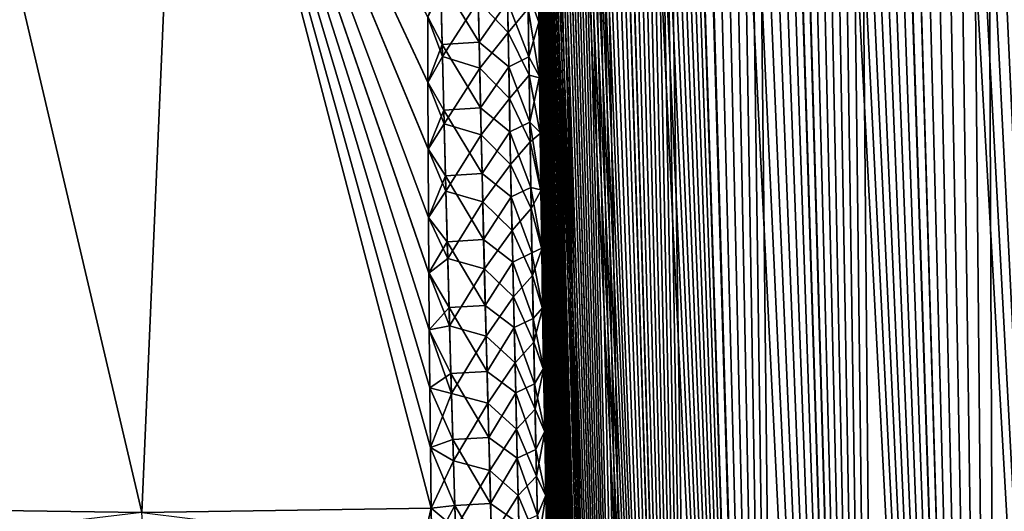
# Model space of a CAD drawing. Header units: metres. Extents: x -109 to 109, y -108 to 40.
# Tile 194 of 230: x 87.39 to 94.47, y -86.73 to -83.19. Entities that reach past the tile are written whole.
import ezdxf

# ---------------------------------------------------------------- set-up
doc = ezdxf.new("R2010")
doc.units = ezdxf.units.M
doc.layers.add('solid_K_24_42_17_000C74_XXXX', color=7, linetype='CONTINUOUS')

msp = doc.modelspace()

# ---------------------------------------------------------------- linework, layer by layer
at = {"layer": 'solid_K_24_42_17_000C74_XXXX'}
for points in [[(93.629028, -102.814362, -10.834067), (92.835457, -68.199303, -9.758244), (92.928185, -68.182907, -9.592518)], [(94.447647, -102.814323, 9.416268), (92.932785, -68.182434, 9.584431), (92.840332, -68.198059, 9.749405)], [(93.629028, -102.814362, -10.834067), (92.928185, -68.182907, -9.592518), (93.022697, -68.182953, -9.428843)], [(94.447647, -102.814323, 9.416268), (93.027061, -68.183395, 9.421414), (92.932785, -68.182434, 9.584431)], [(93.629028, -102.814362, -10.834067), (93.022697, -68.182953, -9.428843), (93.11985, -68.199623, -9.265756)], [(94.447647, -102.814323, 9.416268), (93.1241, -68.200775, 9.258747), (93.027061, -68.183395, 9.421414)], [(93.629028, -102.814362, -10.834067), (92.652336, -68.285316, -10.102127), (92.743797, -68.233002, -9.927474)], [(94.447647, -102.814323, 9.416268), (92.748856, -68.230705, 9.917995), (92.657768, -68.281586, 10.091574)], [(93.629028, -102.814362, -10.834067), (92.743797, -68.233002, -9.927474), (92.835457, -68.199303, -9.758244)], [(94.447647, -102.814323, 9.416268), (92.840332, -68.198059, 9.749405), (92.748856, -68.230705, 9.917995)], [(93.629028, -102.814362, -10.834067), (93.11985, -68.199623, -9.265756), (93.220711, -68.233627, -9.101623)], [(94.447647, -102.814323, 9.416268), (93.224747, -68.235245, 9.095149), (93.1241, -68.200775, 9.258747)], [(93.629028, -102.814362, -10.834067), (93.220711, -68.233627, -9.101623), (93.326363, -68.286156, -8.934942)], [(94.447647, -102.814323, 9.416268), (93.330063, -68.288254, 8.929189), (93.224747, -68.235245, 9.095149)], [(93.629028, -102.814362, -10.834067), (92.560432, -68.358177, -10.283924), (92.652336, -68.285316, -10.102127)], [(93.62915, -102.814377, 10.833833), (92.657768, -68.281586, 10.091574), (92.566383, -68.352768, 10.271947)], [(93.62915, -102.814377, 10.833833), (94.447647, -102.814323, 9.416268), (92.657768, -68.281586, 10.091574)], [(94.447433, -102.814339, -9.416606), (93.326363, -68.286156, -8.934942), (93.437843, -68.359207, -8.764535)], [(94.447433, -102.814339, -9.416606), (93.629028, -102.814362, -10.834067), (93.326363, -68.286156, -8.934942)], [(94.447647, -102.814323, 9.416268), (93.441399, -68.361893, 8.75919), (93.330063, -68.288254, 8.929189)], [(92.936798, -102.673813, -12.322021), (92.467621, -68.454361, -10.4745), (92.560432, -68.358177, -10.283924)], [(93.62915, -102.814377, 10.833833), (92.566383, -68.352768, 10.271947), (92.473976, -68.447075, 10.461211)], [(93.629028, -102.814362, -10.834067), (92.936798, -102.673813, -12.322021), (92.560432, -68.358177, -10.283924)], [(94.447433, -102.814339, -9.416606), (93.437843, -68.359207, -8.764535), (93.556458, -68.455696, -8.588984)], [(95.389999, -102.673729, 8.073124), (93.560043, -68.4589, 8.583767), (93.441399, -68.361893, 8.75919)], [(94.447647, -102.814323, 9.416268), (95.389999, -102.673729, 8.073124), (93.441399, -68.361893, 8.75919)], [(92.936798, -102.673813, -12.322021), (92.373489, -68.577591, -10.675697), (92.467621, -68.454361, -10.4745)], [(93.62915, -102.814377, 10.833833), (92.473976, -68.447075, 10.461211), (92.380081, -68.568077, 10.661335)], [(94.447433, -102.814339, -9.416606), (93.556458, -68.455696, -8.588984), (93.683777, -68.579308, -8.406735)], [(95.389999, -102.673729, 8.073124), (93.687263, -68.582916, 8.401826), (93.560043, -68.4589, 8.583767)], [(92.936798, -102.673813, -12.322021), (92.277664, -68.732353, -10.889529), (92.373489, -68.577591, -10.675697)], [(93.62915, -102.814377, 10.833833), (92.380081, -68.568077, 10.661335), (92.2845, -68.720192, 10.873936)], [(94.447433, -102.814339, -9.416606), (93.683777, -68.579308, -8.406735), (93.821053, -68.734261, -8.216894)], [(95.389999, -102.673729, 8.073124), (93.824593, -68.738571, 8.212093), (93.687263, -68.582916, 8.401826)], [(92.936798, -102.673813, -12.322021), (92.180374, -68.923363, -11.11704), (92.277664, -68.732353, -10.889529)], [(93.62915, -102.814377, 10.833833), (92.2845, -68.720192, 10.873936), (92.187119, -68.908989, 11.100912)], [(94.447433, -102.814339, -9.416606), (93.821053, -68.734261, -8.216894), (93.969383, -68.925507, -8.019044)], [(95.389999, -102.673729, 8.073124), (93.973274, -68.93087, 8.013956), (93.824593, -68.738571, 8.212093)], [(92.936798, -102.673813, -12.322021), (92.082191, -69.15596, -11.358719), (92.180374, -68.923363, -11.11704)], [(93.62915, -102.814377, 10.833833), (92.187119, -68.908989, 11.100912), (92.088417, -69.139877, 11.342996)], [(94.447433, -102.814339, -9.416606), (93.969383, -68.925507, -8.019044), (94.1297, -69.158524, -7.813122)], [(95.389999, -102.673729, 8.073124), (94.133881, -69.164909, 7.807856), (93.973274, -68.93087, 8.013956)], [(92.936798, -102.673813, -12.322021), (91.98391, -69.434822, -11.614571), (92.082191, -69.15596, -11.358719)], [(93.62915, -102.814377, 10.833833), (92.088417, -69.139877, 11.342996), (91.98951, -69.417603, 11.599579)], [(94.447433, -102.814339, -9.416606), (94.1297, -69.158524, -7.813122), (94.302391, -69.43808, -7.599846)], [(95.389999, -102.673729, 8.073124), (94.306633, -69.445343, 7.594706), (94.133881, -69.164909, 7.807856)], [(92.936798, -102.673813, -12.322021), (91.886444, -69.764816, -11.884315), (91.98391, -69.434822, -11.614571)], [(92.936829, -102.673828, 12.321931), (91.98951, -69.417603, 11.599579), (91.891441, -69.746445, 11.870049)], [(92.936829, -102.673828, 12.321931), (93.62915, -102.814377, 10.833833), (91.98951, -69.417603, 11.599579)], [(95.389816, -102.673767, -8.073364), (94.302391, -69.43808, -7.599846), (94.487511, -69.768867, -7.380369)], [(95.389816, -102.673767, -8.073364), (94.447433, -102.814339, -9.416606), (94.302391, -69.43808, -7.599846)], [(95.389999, -102.673729, 8.073124), (94.491783, -69.776871, 7.375411), (94.306633, -69.445343, 7.594706)], [(92.936829, -102.673828, 12.321931), (91.891441, -69.746445, 11.870049), (91.84301, -69.931534, 12.010394)], [(92.374969, -102.389511, -13.877009), (91.838303, -69.950478, -12.024308), (91.886444, -69.764816, -11.884315)], [(92.936798, -102.673813, -12.322021), (92.374969, -102.389511, -13.877009), (91.886444, -69.764816, -11.884315)], [(92.374969, -102.389511, -13.877009), (91.79071, -70.150772, -12.167647), (91.838303, -69.950478, -12.024308)], [(92.936829, -102.673828, 12.321931), (91.84301, -69.931534, 12.010394), (91.795135, -70.131424, 12.154116)], [(92.374969, -102.389511, -13.877009), (91.743767, -70.366104, -12.314347), (91.79071, -70.150772, -12.167647)], [(92.936829, -102.673828, 12.321931), (91.795135, -70.131424, 12.154116), (91.747894, -70.346443, 12.301223)], [(92.374969, -102.389511, -13.877009), (91.697609, -70.5979, -12.46435), (91.743767, -70.366104, -12.314347)], [(92.936829, -102.673828, 12.321931), (91.747894, -70.346443, 12.301223), (91.701439, -70.57798, 12.451684)], [(92.374969, -102.389511, -13.877009), (91.652298, -70.84594, -12.617682), (91.697609, -70.5979, -12.46435)], [(92.936829, -102.673828, 12.321931), (91.701439, -70.57798, 12.451684), (91.655823, -70.825798, 12.605518)], [(92.374969, -102.389511, -13.877009), (91.607994, -71.112053, -12.774317), (91.652298, -70.84594, -12.617682)], [(92.936829, -102.673828, 12.321931), (91.655823, -70.825798, 12.605518), (91.611221, -71.091774, 12.762641)], [(92.936829, -102.673828, 12.321931), (91.611221, -71.091774, 12.762641), (91.567696, -71.375572, 12.92307)], [(92.374969, -102.389511, -13.877009), (91.564735, -71.395927, -12.934278), (91.607994, -71.112053, -12.774317)], [(92.936829, -102.673828, 12.321931), (91.567696, -71.375572, 12.92307), (91.525398, -71.679001, 13.086765)], [(92.374969, -102.389511, -13.877009), (91.522697, -71.699364, -13.097501), (91.564735, -71.395927, -12.934278)], [(92.374969, -102.389511, -13.877009), (91.481964, -72.022636, -13.263982), (91.522697, -71.699364, -13.097501)], [(92.936829, -102.673828, 12.321931), (91.525398, -71.679001, 13.086765), (91.484413, -72.002335, 13.253727)], [(92.374962, -102.389511, 13.877025), (91.484413, -72.002335, 13.253727), (91.444862, -72.346611, 13.423926)], [(92.374962, -102.389511, 13.877025), (92.936829, -102.673828, 12.321931), (91.484413, -72.002335, 13.253727)], [(92.374969, -102.389511, -13.877009), (91.442657, -72.366783, -13.433693), (91.481964, -72.022636, -13.263982)], [(91.949875, -101.955246, -15.495239), (91.404915, -72.733284, -13.606592), (91.442657, -72.366783, -13.433693)], [(92.374962, -102.389511, 13.877025), (91.444862, -72.346611, 13.423926), (91.406876, -72.713303, 13.597329)], [(92.374969, -102.389511, -13.877009), (91.949875, -101.955246, -15.495239), (91.442657, -72.366783, -13.433693)], [(92.374962, -102.389511, 13.877025), (91.406876, -72.713303, 13.597329), (91.370537, -73.102402, 13.773929)], [(91.949875, -101.955246, -15.495239), (91.368805, -73.122139, -13.782681), (91.404915, -72.733284, -13.606592)], [(91.949875, -101.955246, -15.495239), (91.334511, -73.535843, -13.961864), (91.368805, -73.122139, -13.782681)], [(92.374962, -102.389511, 13.877025), (91.370537, -73.102402, 13.773929), (91.336037, -73.516418, 13.953616)], [(91.949875, -101.955246, -15.495239), (91.302094, -73.973892, -14.144168), (91.334511, -73.535843, -13.961864)], [(92.374962, -102.389511, 13.877025), (91.336037, -73.516418, 13.953616), (91.303421, -73.954849, 14.136418)], [(91.949875, -101.955246, -15.495239), (91.281624, -74.280899, -14.267354), (91.302094, -73.973892, -14.144168)], [(92.374962, -102.389511, 13.877025), (91.303421, -73.954849, 14.136418), (91.282822, -74.262131, 14.259933)], [(91.949875, -101.955246, -15.495239), (91.262108, -74.600311, -14.391843), (91.281624, -74.280899, -14.267354)], [(92.374962, -102.389511, 13.877025), (91.282822, -74.262131, 14.259933), (91.263191, -74.581848, 14.384746)], [(91.949875, -101.955246, -15.495239), (91.243546, -74.931557, -14.517666), (91.262108, -74.600311, -14.391843)], [(92.374962, -102.389511, 13.877025), (91.263191, -74.581848, 14.384746), (91.244514, -74.913429, 14.510886)], [(92.374962, -102.389511, 13.877025), (91.244514, -74.913429, 14.510886), (91.226883, -75.25808, 14.638268)], [(91.949875, -101.955246, -15.495239), (91.226021, -75.275841, -14.644732), (91.243546, -74.931557, -14.517666)], [(92.374962, -102.389511, 13.877025), (91.226883, -75.25808, 14.638268), (91.21035, -75.616852, 14.766814)], [(91.949875, -101.955246, -15.495239), (91.209587, -75.634239, -14.772964), (91.226021, -75.275841, -14.644732)], [(92.374962, -102.389511, 13.877025), (91.21035, -75.616852, 14.766814), (91.194893, -75.988815, 14.896604)], [(91.949875, -101.955246, -15.495239), (91.194229, -76.005798, -14.902443), (91.209587, -75.634239, -14.772964)], [(91.949875, -101.955246, -15.495239), (91.18, -76.391335, -15.033083), (91.194229, -76.005798, -14.902443)], [(92.374962, -102.389511, 13.877025), (91.194893, -75.988815, 14.896604), (91.18058, -76.374786, 15.027553)], [(91.949875, -101.955246, -15.495239), (91.167, -76.792313, -15.164742), (91.18, -76.391335, -15.033083)], [(91.949875, -101.955231, 15.495274), (91.18058, -76.374786, 15.027553), (91.167496, -76.776215, 15.159517)], [(91.949875, -101.955231, 15.495274), (92.374962, -102.389511, 13.877025), (91.18058, -76.374786, 15.027553)], [(91.791153, -101.679115, -16.326649), (91.155235, -77.208664, -15.297441), (91.167, -76.792313, -15.164742)], [(91.949875, -101.955231, 15.495274), (91.167496, -76.776215, 15.159517), (91.155647, -77.193031, 15.292517)], [(91.949875, -101.955246, -15.495239), (91.791153, -101.679115, -16.326649), (91.167, -76.792313, -15.164742)], [(91.791153, -101.679115, -16.326649), (91.144699, -77.639984, -15.431206), (91.155235, -77.208664, -15.297441)], [(91.949875, -101.955231, 15.495274), (91.155647, -77.193031, 15.292517), (91.145042, -77.624847, 15.426579)], [(91.791153, -101.679115, -16.326649), (91.13549, -78.087952, -15.565828), (91.144699, -77.639984, -15.431206)], [(91.949875, -101.955231, 15.495274), (91.145042, -77.624847, 15.426579), (91.135765, -78.073326, 15.561494)], [(91.791153, -101.679115, -16.326649), (91.127693, -78.553757, -15.701166), (91.13549, -78.087952, -15.565828)], [(91.949875, -101.955231, 15.495274), (91.135765, -78.073326, 15.561494), (91.127907, -78.539665, 15.697119)], [(91.791153, -101.679115, -16.326649), (91.122719, -78.913895, -15.803265), (91.127693, -78.553757, -15.701166)], [(91.949875, -101.955231, 15.495274), (91.127907, -78.539665, 15.697119), (91.122894, -78.900215, 15.799428)], [(91.791153, -101.679115, -16.326649), (91.118538, -79.283852, -15.90578), (91.122719, -78.913895, -15.803265)], [(91.949875, -101.955231, 15.495274), (91.122894, -78.900215, 15.799428), (91.118668, -79.270599, 15.902151)], [(91.791153, -101.679115, -16.326649), (91.115189, -79.664459, -16.008581), (91.118538, -79.283852, -15.90578)], [(91.791145, -101.6791, 16.326679), (91.118668, -79.270599, 15.902151), (91.115288, -79.651634, 16.005157)], [(91.791145, -101.6791, 16.326679), (91.949875, -101.955231, 15.495274), (91.118668, -79.270599, 15.902151)], [(91.669922, -101.361794, -17.171984), (91.112732, -80.056541, -16.11154), (91.115189, -79.664459, -16.008581)], [(91.791145, -101.6791, 16.326679), (91.115288, -79.651634, 16.005157), (91.112801, -80.044159, 16.108318)], [(91.791153, -101.679115, -16.326649), (91.669922, -101.361794, -17.171984), (91.115189, -79.664459, -16.008581)], [(88.265175, -86.734787, -20.377907), (86.048607, -86.703812, -21.500477), (86.65284, -79.883408, -19.79085)], [(86.048607, -86.703819, 21.500477), (88.265182, -86.734787, 20.377903), (86.652809, -79.883408, 19.790863)], [(88.265182, -86.734787, 20.377903), (88.562889, -79.883408, 18.688084), (86.652809, -79.883408, 19.790863)], [(88.265175, -86.734787, -20.377907), (86.65284, -79.883408, -19.79085), (88.562935, -79.883408, -18.688055)], [(90.345657, -86.704208, -19.01965), (88.265175, -86.734787, -20.377907), (88.562935, -79.883408, -18.688055)], [(88.265182, -86.734787, 20.377903), (90.345657, -86.704498, 19.019709), (88.562889, -79.883408, 18.688084)], [(90.321518, -83.64106, 18.381464), (90.320763, -83.17205, 18.272196), (88.562889, -79.883408, 18.688084)], [(90.323044, -84.121536, 18.490206), (90.321518, -83.64106, 18.381464), (88.562889, -79.883408, 18.688084)], [(90.325363, -84.613808, 18.598328), (90.323044, -84.121536, 18.490206), (88.562889, -79.883408, 18.688084)], [(90.327888, -85.013687, 18.683664), (90.325363, -84.613808, 18.598328), (88.562889, -79.883408, 18.688084)], [(90.331123, -85.422188, 18.768511), (90.327888, -85.013687, 18.683664), (88.562889, -79.883408, 18.688084)], [(90.335159, -85.839851, 18.852816), (90.331123, -85.422188, 18.768511), (88.562889, -79.883408, 18.688084)], [(90.340073, -86.267189, 18.936518), (90.335159, -85.839851, 18.852816), (88.562889, -79.883408, 18.688084)], [(90.345657, -86.704498, 19.019709), (90.340073, -86.267189, 18.936518), (88.562889, -79.883408, 18.688084)], [(90.340073, -86.267136, -18.936504), (90.345657, -86.704208, -19.01965), (88.562935, -79.883408, -18.688055)], [(90.335159, -85.840134, -18.852877), (90.340073, -86.267136, -18.936504), (88.562935, -79.883408, -18.688055)], [(90.331123, -85.422951, -18.768675), (90.335159, -85.840134, -18.852877), (88.562935, -79.883408, -18.688055)], [(90.327888, -85.015015, -18.68395), (90.331123, -85.422951, -18.768675), (88.562935, -79.883408, -18.688055)], [(90.325363, -84.615746, -18.598753), (90.327888, -85.015015, -18.68395), (88.562935, -79.883408, -18.688055)], [(90.323051, -84.124329, -18.490831), (90.325363, -84.615746, -18.598753), (88.562935, -79.883408, -18.688055)], [(90.321526, -83.6446, -18.382277), (90.323051, -84.124329, -18.490831), (88.562935, -79.883408, -18.688055)], [(90.320763, -83.176178, -18.273169), (90.321526, -83.6446, -18.382277), (88.562935, -79.883408, -18.688055)], [(91.669922, -101.361794, -17.171984), (91.111115, -80.459389, -16.214785), (91.112732, -80.056541, -16.11154)], [(91.791145, -101.6791, 16.326679), (91.112801, -80.044159, 16.108318), (91.111153, -80.447456, 16.21176)], [(91.669922, -101.361794, -17.171984), (91.110329, -80.872765, -16.31834), (91.111115, -80.459389, -16.214785)], [(91.791145, -101.6791, 16.326679), (91.111153, -80.447456, 16.21176), (91.110336, -80.86129, 16.315506)], [(91.791145, -101.6791, 16.326679), (91.110336, -80.86129, 16.315506), (91.110413, -81.286659, 16.419374)], [(91.669922, -101.361794, -17.171984), (91.110428, -81.297661, -16.42202), (91.110329, -80.872765, -16.31834)], [(91.791145, -101.6791, 16.326679), (91.110413, -81.286659, 16.419374), (91.111435, -81.724556, 16.523176)], [(91.669922, -101.361794, -17.171984), (91.111473, -81.735085, -16.525639), (91.110428, -81.297661, -16.42202)], [(91.791145, -101.6791, 16.326679), (91.111435, -81.724556, 16.523176), (91.112953, -82.084412, 16.606073)], [(91.669922, -101.361794, -17.171984), (91.11348, -82.185608, -16.629091), (91.111473, -81.735085, -16.525639)], [(91.791145, -101.6791, 16.326679), (91.112953, -82.084412, 16.606073), (91.115044, -82.451782, 16.689047)], [(91.669922, -101.361794, -17.171984), (91.116371, -82.647858, -16.732662), (91.11348, -82.185608, -16.629091)], [(91.791145, -101.6791, 16.326679), (91.115044, -82.451782, 16.689047), (91.117706, -82.826828, 16.772051)], [(91.669922, -101.361794, -17.171984), (91.120186, -83.122559, -16.836176), (91.116371, -82.647858, -16.732662)], [(90.684441, -83.06057, -17.889503), (90.891022, -82.811012, -17.510141), (90.899055, -83.284515, -17.612263)], [(91.042755, -83.11364, -17.215298), (90.899055, -83.284515, -17.612263), (90.891022, -82.811012, -17.510141)], [(91.040993, -82.991463, 17.189594), (91.120979, -83.210144, 16.854942), (91.117706, -82.826828, 16.772051)], [(91.791145, -101.6791, 16.326679), (91.117706, -82.826828, 16.772051), (91.120979, -83.210144, 16.854942)], [(90.42453, -83.370445, 18.23514), (90.413391, -82.898605, 18.132254), (90.320763, -83.17205, 18.272196)], [(90.690285, -83.353783, 17.952885), (90.680542, -82.881813, 17.850861), (90.413391, -82.898605, 18.132254)], [(90.690285, -83.353783, 17.952885), (90.413391, -82.898605, 18.132254), (90.42453, -83.370445, 18.23514)], [(90.894989, -83.064789, 17.565739), (90.680542, -82.881813, 17.850861), (90.690285, -83.353783, 17.952885)], [(90.415314, -82.974892, -18.14896), (90.426834, -83.457809, -18.253698), (90.320763, -83.176178, -18.273169)], [(90.684441, -83.06057, -17.889503), (90.426834, -83.457809, -18.253698), (90.415314, -82.974892, -18.14896)], [(91.047363, -83.460045, 17.289253), (91.040993, -82.991463, 17.189594), (90.894989, -83.064789, 17.565739)], [(91.047363, -83.460045, 17.289253), (91.120979, -83.210144, 16.854942), (91.040993, -82.991463, 17.189594)], [(90.684441, -83.06057, -17.889503), (90.694611, -83.540894, -17.992126), (90.426834, -83.457809, -18.253698)], [(90.684441, -83.06057, -17.889503), (90.899055, -83.284515, -17.612263), (90.694611, -83.540894, -17.992126)], [(90.903259, -83.531738, 17.664886), (90.894989, -83.064789, 17.565739), (90.690285, -83.353783, 17.952885)], [(91.047363, -83.460045, 17.289253), (90.894989, -83.064789, 17.565739), (90.903259, -83.531738, 17.664886)], [(91.042755, -83.11364, -17.215298), (91.049461, -83.592026, -17.31621), (90.899055, -83.284515, -17.612263)], [(91.042755, -83.11364, -17.215298), (91.120186, -83.122559, -16.836176), (91.124985, -83.610886, -16.939362)], [(91.042755, -83.11364, -17.215298), (91.124985, -83.610886, -16.939362), (91.049461, -83.592026, -17.31621)], [(91.669922, -101.361794, -17.171984), (91.124985, -83.610886, -16.939362), (91.120186, -83.122559, -16.836176)], [(90.42453, -83.370445, 18.23514), (90.320763, -83.17205, 18.272196), (90.321518, -83.64106, 18.381464)], [(90.426834, -83.457809, -18.253698), (90.321526, -83.6446, -18.382277), (90.320763, -83.176178, -18.273169)], [(91.047363, -83.460045, 17.289253), (91.124893, -83.602341, 16.937588), (91.120979, -83.210144, 16.854942)], [(91.669914, -101.361786, 17.17201), (91.120979, -83.210144, 16.854942), (91.124893, -83.602341, 16.937588)], [(91.669914, -101.361786, 17.17201), (91.791145, -101.6791, 16.326679), (91.120979, -83.210144, 16.854942)], [(90.694611, -83.540894, -17.992126), (90.899055, -83.284515, -17.612263), (90.907776, -83.758606, -17.711502)], [(91.049461, -83.592026, -17.31621), (90.907776, -83.758606, -17.711502), (90.899055, -83.284515, -17.612263)], [(90.436241, -83.842758, 18.335104), (90.42453, -83.370445, 18.23514), (90.321518, -83.64106, 18.381464)], [(90.700653, -83.826271, 18.052023), (90.690285, -83.353783, 17.952885), (90.42453, -83.370445, 18.23514)], [(90.700653, -83.826271, 18.052023), (90.42453, -83.370445, 18.23514), (90.436241, -83.842758, 18.335104)], [(90.903259, -83.531738, 17.664886), (90.690285, -83.353783, 17.952885), (90.700653, -83.826271, 18.052023)], [(90.426834, -83.457809, -18.253698), (90.43895, -83.941216, -18.355396), (90.321526, -83.6446, -18.382277)], [(90.694611, -83.540894, -17.992126), (90.43895, -83.941216, -18.355396), (90.426834, -83.457809, -18.253698)], [(91.054436, -83.929245, 17.386129), (91.047363, -83.460045, 17.289253), (90.903259, -83.531738, 17.664886)], [(91.054436, -83.929245, 17.386129), (91.124893, -83.602341, 16.937588), (91.047363, -83.460045, 17.289253)], [(90.694611, -83.540894, -17.992126), (90.705406, -84.021744, -18.091791), (90.43895, -83.941216, -18.355396)], [(90.694611, -83.540894, -17.992126), (90.907776, -83.758606, -17.711502), (90.705406, -84.021744, -18.091791)], [(90.91217, -83.999237, 17.761263), (90.903259, -83.531738, 17.664886), (90.700653, -83.826271, 18.052023)], [(91.054436, -83.929245, 17.386129), (90.903259, -83.531738, 17.664886), (90.91217, -83.999237, 17.761263)], [(91.049461, -83.592026, -17.31621), (91.056877, -84.071037, -17.414246), (90.907776, -83.758606, -17.711502)], [(91.049461, -83.592026, -17.31621), (91.124985, -83.610886, -16.939362), (91.12957, -84.012154, -17.021494)], [(91.049461, -83.592026, -17.31621), (91.12957, -84.012154, -17.021494), (91.056877, -84.071037, -17.414246)], [(91.054436, -83.929245, 17.386129), (91.129471, -84.004021, 17.019846), (91.124893, -83.602341, 16.937588)], [(91.669914, -101.361786, 17.17201), (91.124893, -83.602341, 16.937588), (91.129471, -84.004021, 17.019846)], [(91.587524, -101.001648, -18.030436), (91.12957, -84.012154, -17.021494), (91.124985, -83.610886, -16.939362)], [(91.669922, -101.361794, -17.171984), (91.587524, -101.001648, -18.030436), (91.124985, -83.610886, -16.939362)], [(90.436241, -83.842758, 18.335104), (90.321518, -83.64106, 18.381464), (90.323044, -84.121536, 18.490206)], [(90.43895, -83.941216, -18.355396), (90.323051, -84.124329, -18.490831), (90.321526, -83.6446, -18.382277)], [(90.705406, -84.021744, -18.091791), (90.907776, -83.758606, -17.711502), (90.917114, -84.233238, -17.80792)], [(91.056877, -84.071037, -17.414246), (90.917114, -84.233238, -17.80792), (90.907776, -83.758606, -17.711502)], [(90.448486, -84.315529, 18.432215), (90.436241, -83.842758, 18.335104), (90.323044, -84.121536, 18.490206)], [(90.711578, -84.299255, 18.148338), (90.700653, -83.826271, 18.052023), (90.436241, -83.842758, 18.335104)], [(90.711578, -84.299255, 18.148338), (90.436241, -83.842758, 18.335104), (90.448486, -84.315529, 18.432215)], [(90.91217, -83.999237, 17.761263), (90.700653, -83.826271, 18.052023), (90.711578, -84.299255, 18.148338)], [(90.43895, -83.941216, -18.355396), (90.451599, -84.425095, -18.454121), (90.323051, -84.124329, -18.490831)], [(90.705406, -84.021744, -18.091791), (90.451599, -84.425095, -18.454121), (90.43895, -83.941216, -18.355396)], [(91.062164, -84.399033, 17.480282), (91.054436, -83.929245, 17.386129), (90.91217, -83.999237, 17.761263)], [(91.054436, -83.929245, 17.386129), (91.134712, -84.41526, 17.101702), (91.129471, -84.004021, 17.019846)], [(91.062164, -84.399033, 17.480282), (91.134712, -84.41526, 17.101702), (91.054436, -83.929245, 17.386129)], [(90.705406, -84.021744, -18.091791), (90.716759, -84.503098, -18.188562), (90.451599, -84.425095, -18.454121)], [(90.705406, -84.021744, -18.091791), (90.917114, -84.233238, -17.80792), (90.716759, -84.503098, -18.188562)], [(90.921661, -84.467262, 17.854927), (90.91217, -83.999237, 17.761263), (90.711578, -84.299255, 18.148338)], [(91.062164, -84.399033, 17.480282), (90.91217, -83.999237, 17.761263), (90.921661, -84.467262, 17.854927)], [(91.056877, -84.071037, -17.414246), (91.12957, -84.012154, -17.021494), (91.134811, -84.422981, -17.103226)], [(91.669914, -101.361786, 17.17201), (91.129471, -84.004021, 17.019846), (91.134712, -84.41526, 17.101702)], [(91.587524, -101.001648, -18.030436), (91.134811, -84.422981, -17.103226), (91.12957, -84.012154, -17.021494)], [(90.448486, -84.315529, 18.432215), (90.323044, -84.121536, 18.490206), (90.325363, -84.613808, 18.598328)], [(90.451599, -84.425095, -18.454121), (90.325363, -84.615746, -18.598753), (90.323051, -84.124329, -18.490831)], [(91.056877, -84.071037, -17.414246), (91.064964, -84.550652, -17.509462), (90.917114, -84.233238, -17.80792)], [(91.056877, -84.071037, -17.414246), (91.134811, -84.422981, -17.103226), (91.064964, -84.550652, -17.509462)], [(90.716759, -84.503098, -18.188562), (90.917114, -84.233238, -17.80792), (90.927032, -84.708405, -17.901571)], [(91.064964, -84.550652, -17.509462), (90.927032, -84.708405, -17.901571), (90.917114, -84.233238, -17.80792)], [(90.461205, -84.788734, 18.526527), (90.448486, -84.315529, 18.432215), (90.325363, -84.613808, 18.598328)], [(90.72303, -84.772713, 18.241886), (90.711578, -84.299255, 18.148338), (90.448486, -84.315529, 18.432215)], [(90.72303, -84.772713, 18.241886), (90.448486, -84.315529, 18.432215), (90.461205, -84.788734, 18.526527)], [(90.921661, -84.467262, 17.854927), (90.711578, -84.299255, 18.148338), (90.72303, -84.772713, 18.241886)], [(91.070503, -84.86937, 17.571762), (91.062164, -84.399033, 17.480282), (90.921661, -84.467262, 17.854927)], [(91.062164, -84.399033, 17.480282), (91.140533, -84.834854, 17.183445), (91.134712, -84.41526, 17.101702)], [(91.070503, -84.86937, 17.571762), (91.140533, -84.834854, 17.183445), (91.062164, -84.399033, 17.480282)], [(90.451599, -84.425095, -18.454121), (90.464752, -84.909424, -18.549921), (90.325363, -84.615746, -18.598753)], [(90.716759, -84.503098, -18.188562), (90.464752, -84.909424, -18.549921), (90.451599, -84.425095, -18.454121)], [(90.931702, -84.935783, 17.945929), (90.921661, -84.467262, 17.854927), (90.72303, -84.772713, 18.241886)], [(91.070503, -84.86937, 17.571762), (90.921661, -84.467262, 17.854927), (90.931702, -84.935783, 17.945929)], [(91.064964, -84.550652, -17.509462), (91.134811, -84.422981, -17.103226), (91.14064, -84.842163, -17.184851)], [(91.669914, -101.361786, 17.17201), (91.134712, -84.41526, 17.101702), (91.140533, -84.834854, 17.183445)], [(91.587524, -101.001648, -18.030436), (91.14064, -84.842163, -17.184851), (91.134811, -84.422981, -17.103226)], [(90.716759, -84.503098, -18.188562), (90.728645, -84.984932, -18.282486), (90.464752, -84.909424, -18.549921)], [(90.716759, -84.503098, -18.188562), (90.927032, -84.708405, -17.901571), (90.728645, -84.984932, -18.282486)], [(91.064964, -84.550652, -17.509462), (91.073677, -85.030838, -17.601908), (90.927032, -84.708405, -17.901571)], [(91.064964, -84.550652, -17.509462), (91.14064, -84.842163, -17.184851), (91.073677, -85.030838, -17.601908)], [(90.461205, -84.788734, 18.526527), (90.325363, -84.613808, 18.598328), (90.327888, -85.013687, 18.683664)], [(90.464752, -84.909424, -18.549921), (90.327888, -85.015015, -18.68395), (90.325363, -84.615746, -18.598753)], [(90.728645, -84.984932, -18.282486), (90.927032, -84.708405, -17.901571), (90.9375, -85.184082, -17.992498)], [(91.073677, -85.030838, -17.601908), (90.9375, -85.184082, -17.992498), (90.927032, -84.708405, -17.901571)], [(90.474373, -85.262352, 18.618088), (90.461205, -84.788734, 18.526527), (90.327888, -85.013687, 18.683664)], [(90.73497, -85.246628, 18.332714), (90.72303, -84.772713, 18.241886), (90.461205, -84.788734, 18.526527)], [(90.73497, -85.246628, 18.332714), (90.461205, -84.788734, 18.526527), (90.474373, -85.262352, 18.618088)], [(90.931702, -84.935783, 17.945929), (90.72303, -84.772713, 18.241886), (90.73497, -85.246628, 18.332714)], [(91.079414, -85.340248, 17.660612), (91.070503, -84.86937, 17.571762), (90.931702, -84.935783, 17.945929)], [(91.070503, -84.86937, 17.571762), (91.14698, -85.26339, 17.264923), (91.140533, -84.834854, 17.183445)], [(91.079414, -85.340248, 17.660612), (91.14698, -85.26339, 17.264923), (91.070503, -84.86937, 17.571762)], [(91.073677, -85.030838, -17.601908), (91.14064, -84.842163, -17.184851), (91.147095, -85.270287, -17.266212)], [(91.669914, -101.361786, 17.17201), (91.140533, -84.834854, 17.183445), (91.14698, -85.26339, 17.264923)], [(91.587524, -101.001648, -18.030436), (91.147095, -85.270287, -17.266212), (91.14064, -84.842163, -17.184851)], [(90.464752, -84.909424, -18.549921), (90.478363, -85.394188, -18.642849), (90.327888, -85.015015, -18.68395)], [(90.728645, -84.984932, -18.282486), (90.478363, -85.394188, -18.642849), (90.464752, -84.909424, -18.549921)], [(90.942253, -85.404785, 18.034307), (90.931702, -84.935783, 17.945929), (90.73497, -85.246628, 18.332714)], [(91.079414, -85.340248, 17.660612), (90.931702, -84.935783, 17.945929), (90.942253, -85.404785, 18.034307)], [(90.474373, -85.262352, 18.618088), (90.327888, -85.013687, 18.683664), (90.331123, -85.422188, 18.768511)], [(90.478363, -85.394188, -18.642849), (90.331123, -85.422951, -18.768675), (90.327888, -85.015015, -18.68395)], [(90.728645, -84.984932, -18.282486), (90.741013, -85.467239, -18.373611), (90.478363, -85.394188, -18.642849)], [(90.728645, -84.984932, -18.282486), (90.9375, -85.184082, -17.992498), (90.741013, -85.467239, -18.373611)], [(91.073677, -85.030838, -17.601908), (91.08297, -85.511574, -17.691626), (90.9375, -85.184082, -17.992498)], [(91.073677, -85.030838, -17.601908), (91.147095, -85.270287, -17.266212), (91.08297, -85.511574, -17.691626)], [(90.741013, -85.467239, -18.373611), (90.9375, -85.184082, -17.992498), (90.948471, -85.66024, -18.080748)], [(91.08297, -85.511574, -17.691626), (90.948471, -85.66024, -18.080748), (90.9375, -85.184082, -17.992498)], [(90.74736, -85.720985, 18.420864), (90.73497, -85.246628, 18.332714), (90.474373, -85.262352, 18.618088)], [(90.942253, -85.404785, 18.034307), (90.73497, -85.246628, 18.332714), (90.74736, -85.720985, 18.420864)], [(90.487946, -85.736382, 18.706942), (90.474373, -85.262352, 18.618088), (90.331123, -85.422188, 18.768511)], [(90.74736, -85.720985, 18.420864), (90.474373, -85.262352, 18.618088), (90.487946, -85.736382, 18.706942)], [(91.079414, -85.340248, 17.660612), (91.154083, -85.70163, 17.345942), (91.14698, -85.26339, 17.264923)], [(91.08297, -85.511574, -17.691626), (91.147095, -85.270287, -17.266212), (91.15419, -85.708115, -17.347118)], [(91.669914, -101.361786, 17.17201), (91.14698, -85.26339, 17.264923), (91.154083, -85.70163, 17.345942)], [(91.587524, -101.001648, -18.030436), (91.15419, -85.708115, -17.347118), (91.147095, -85.270287, -17.266212)], [(90.478363, -85.394188, -18.642849), (90.492386, -85.879372, -18.732958), (90.331123, -85.422951, -18.768675)], [(90.741013, -85.467239, -18.373611), (90.492386, -85.879372, -18.732958), (90.478363, -85.394188, -18.642849)], [(91.08886, -85.811638, 17.746872), (91.079414, -85.340248, 17.660612), (90.942253, -85.404785, 18.034307)], [(91.08886, -85.811638, 17.746872), (91.154083, -85.70163, 17.345942), (91.079414, -85.340248, 17.660612)], [(90.487946, -85.736382, 18.706942), (90.331123, -85.422188, 18.768511), (90.335159, -85.839851, 18.852816)], [(90.492386, -85.879372, -18.732958), (90.335159, -85.840134, -18.852877), (90.331123, -85.422951, -18.768675)], [(90.741013, -85.467239, -18.373611), (90.75383, -85.949982, -18.46199), (90.492386, -85.879372, -18.732958)], [(90.741013, -85.467239, -18.373611), (90.948471, -85.66024, -18.080748), (90.75383, -85.949982, -18.46199)], [(90.95327, -85.874252, 18.120106), (90.942253, -85.404785, 18.034307), (90.74736, -85.720985, 18.420864)], [(91.08886, -85.811638, 17.746872), (90.942253, -85.404785, 18.034307), (90.95327, -85.874252, 18.120106)], [(91.08297, -85.511574, -17.691626), (91.092804, -85.992828, -17.778662), (90.948471, -85.66024, -18.080748)], [(91.08297, -85.511574, -17.691626), (91.15419, -85.708115, -17.347118), (91.092804, -85.992828, -17.778662)], [(90.75383, -85.949982, -18.46199), (90.948471, -85.66024, -18.080748), (90.959908, -86.136856, -18.166365)], [(91.092804, -85.992828, -17.778662), (90.959908, -86.136856, -18.166365), (90.948471, -85.66024, -18.080748)], [(90.501892, -86.210793, 18.793135), (90.487946, -85.736382, 18.706942), (90.335159, -85.839851, 18.852816)], [(90.760155, -86.195755, 18.50638), (90.74736, -85.720985, 18.420864), (90.487946, -85.736382, 18.706942)], [(90.760155, -86.195755, 18.50638), (90.487946, -85.736382, 18.706942), (90.501892, -86.210793, 18.793135)], [(90.95327, -85.874252, 18.120106), (90.74736, -85.720985, 18.420864), (90.760155, -86.195755, 18.50638)], [(91.08886, -85.811638, 17.746872), (91.161865, -86.150345, 17.426306), (91.154083, -85.70163, 17.345942)], [(91.092804, -85.992828, -17.778662), (91.15419, -85.708115, -17.347118), (91.161972, -86.156403, -17.427374)], [(91.669914, -101.361786, 17.17201), (91.154083, -85.70163, 17.345942), (91.161865, -86.150345, 17.426306)], [(91.587524, -101.001648, -18.030436), (91.161972, -86.156403, -17.427374), (91.15419, -85.708115, -17.347118)], [(91.098801, -86.283508, 17.830582), (91.08886, -85.811638, 17.746872), (90.95327, -85.874252, 18.120106)], [(91.098801, -86.283508, 17.830582), (91.161865, -86.150345, 17.426306), (91.08886, -85.811638, 17.746872)], [(90.501892, -86.210793, 18.793135), (90.335159, -85.839851, 18.852816), (90.340073, -86.267189, 18.936518)], [(90.492386, -85.879372, -18.732958), (90.340073, -86.267136, -18.936504), (90.335159, -85.840134, -18.852877)], [(90.492386, -85.879372, -18.732958), (90.50679, -86.364952, -18.820299), (90.340073, -86.267136, -18.936504)], [(90.75383, -85.949982, -18.46199), (90.50679, -86.364952, -18.820299), (90.492386, -85.879372, -18.732958)], [(90.964722, -86.344154, 18.203365), (90.95327, -85.874252, 18.120106), (90.760155, -86.195755, 18.50638)], [(91.098801, -86.283508, 17.830582), (90.95327, -85.874252, 18.120106), (90.964722, -86.344154, 18.203365)], [(90.75383, -85.949982, -18.46199), (90.767044, -86.433151, -18.547668), (90.50679, -86.364952, -18.820299)], [(90.75383, -85.949982, -18.46199), (90.959908, -86.136856, -18.166365), (90.767044, -86.433151, -18.547668)], [(91.092804, -85.992828, -17.778662), (91.103142, -86.474579, -17.863062), (90.959908, -86.136856, -18.166365)], [(91.092804, -85.992828, -17.778662), (91.161972, -86.156403, -17.427374), (91.103142, -86.474579, -17.863062)], [(90.767044, -86.433151, -18.547668), (90.959908, -86.136856, -18.166365), (90.971771, -86.613914, -18.249395)], [(91.103142, -86.474579, -17.863062), (90.971771, -86.613914, -18.249395), (90.959908, -86.136856, -18.166365)], [(91.098801, -86.283508, 17.830582), (91.170364, -86.610283, 17.505823), (91.161865, -86.150345, 17.426306)], [(91.103142, -86.474579, -17.863062), (91.161972, -86.156403, -17.427374), (91.170471, -86.615921, -17.506784)], [(91.669914, -101.361786, 17.17201), (91.161865, -86.150345, 17.426306), (91.170364, -86.610283, 17.505823)], [(91.587524, -101.001648, -18.030436), (91.170471, -86.615921, -17.506784), (91.161972, -86.156403, -17.427374)], [(90.516174, -86.685577, 18.876715), (90.501892, -86.210793, 18.793135), (90.340073, -86.267189, 18.936518)], [(90.773331, -86.670937, 18.58931), (90.760155, -86.195755, 18.50638), (90.501892, -86.210793, 18.793135)], [(90.773331, -86.670937, 18.58931), (90.501892, -86.210793, 18.793135), (90.516174, -86.685577, 18.876715)], [(90.964722, -86.344154, 18.203365), (90.760155, -86.195755, 18.50638), (90.773331, -86.670937, 18.58931)], [(90.50679, -86.364952, -18.820299), (90.345657, -86.704208, -19.01965), (90.340073, -86.267136, -18.936504)], [(90.516174, -86.685577, 18.876715), (90.340073, -86.267189, 18.936518), (90.345657, -86.704498, 19.019709)], [(91.109207, -86.755844, 17.911783), (91.098801, -86.283508, 17.830582), (90.964722, -86.344154, 18.203365)], [(91.109207, -86.755844, 17.911783), (91.170364, -86.610283, 17.505823), (91.098801, -86.283508, 17.830582)], [(90.50679, -86.364952, -18.820299), (90.521523, -86.850922, -18.904921), (90.345657, -86.704208, -19.01965)], [(90.767044, -86.433151, -18.547668), (90.521523, -86.850922, -18.904921), (90.50679, -86.364952, -18.820299)], [(90.976578, -86.814484, 18.284128), (90.964722, -86.344154, 18.203365), (90.773331, -86.670937, 18.58931)], [(91.109207, -86.755844, 17.911783), (90.964722, -86.344154, 18.203365), (90.976578, -86.814484, 18.284128)], [(90.767044, -86.433151, -18.547668), (90.780632, -86.916725, -18.630695), (90.521523, -86.850922, -18.904921)], [(90.767044, -86.433151, -18.547668), (90.971771, -86.613914, -18.249395), (90.780632, -86.916725, -18.630695)], [(91.103142, -86.474579, -17.863062), (91.113937, -86.95681, -17.944866), (90.971771, -86.613914, -18.249395)], [(91.103142, -86.474579, -17.863062), (91.170471, -86.615921, -17.506784), (91.113937, -86.95681, -17.944866)], [(90.786835, -87.146492, 18.669693), (90.773331, -86.670937, 18.58931), (90.516174, -86.685577, 18.876715)], [(90.976578, -86.814484, 18.284128), (90.773331, -86.670937, 18.58931), (90.786835, -87.146492, 18.669693)], [(90.780632, -86.916725, -18.630695), (90.971771, -86.613914, -18.249395), (90.984016, -87.091393, -18.32988)], [(91.113937, -86.95681, -17.944866), (90.984016, -87.091393, -18.32988), (90.971771, -86.613914, -18.249395)], [(91.109207, -86.755844, 17.911783), (91.179527, -87.080963, 17.584667), (91.170364, -86.610283, 17.505823)], [(91.113937, -86.95681, -17.944866), (91.170471, -86.615921, -17.506784), (91.179634, -87.086159, -17.585527)], [(91.669914, -101.361786, 17.17201), (91.170364, -86.610283, 17.505823), (91.179527, -87.080963, 17.584667)], [(91.587524, -101.001648, -18.030436), (91.179634, -87.086159, -17.585527), (91.170471, -86.615921, -17.506784)], [(86.093307, -86.993774, -21.530796), (86.048607, -86.703812, -21.500477), (88.265175, -86.734787, -20.377907)], [(88.71685, -93.64727, 21.160133), (88.265182, -86.734787, 20.377903), (86.048607, -86.703819, 21.500477)], [(86.093307, -86.993797, 21.530798), (88.71685, -93.64727, 21.160133), (86.048607, -86.703819, 21.500477)], [(88.716843, -93.64727, -21.160137), (88.265175, -86.734787, -20.377907), (90.345657, -86.704208, -19.01965)], [(90.349548, -86.993599, 19.073423), (90.345657, -86.704498, 19.019709), (88.265182, -86.734787, 20.377903)], [(90.349548, -86.992928, -19.073296), (88.716843, -93.64727, -21.160137), (90.345657, -86.704208, -19.01965)], [(90.516174, -86.685577, 18.876715), (90.345657, -86.704498, 19.019709), (90.349548, -86.993599, 19.073423)], [(90.521523, -86.850922, -18.904921), (90.349548, -86.992928, -19.073296), (90.345657, -86.704208, -19.01965)], [(90.530754, -87.160721, 18.957722), (90.516174, -86.685577, 18.876715), (90.349548, -86.993599, 19.073423)], [(90.786835, -87.146492, 18.669693), (90.516174, -86.685577, 18.876715), (90.530754, -87.160721, 18.957722)]]:
    msp.add_3dface(points, dxfattribs=at)

doc.saveas('drawing.dxf')
